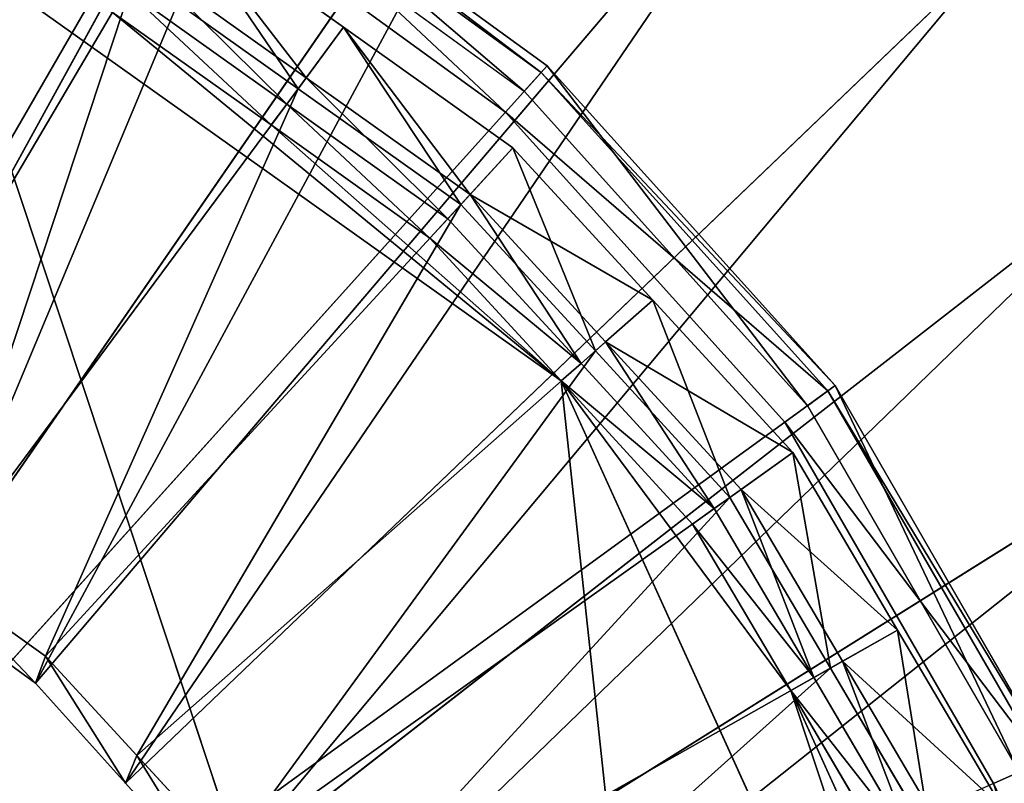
# Model space of a CAD drawing. Extents: x 0 to 22.9, y 0 to 20.5.
# Tile 37 of 233: x 5.983 to 6.675, y 7.659 to 8.196. Entities that reach past the tile are written whole.
import ezdxf

# ---------------------------------------------------------------- set-up
doc = ezdxf.new("R2010")
doc.units = 0
doc.header["$MEASUREMENT"] = 0
doc.layers.get('0').update_dxf_attribs({"color": 13, "linetype": 'CONTINUOUS'})
for name, color, linetype in [('CAST_IRON_-_PLATES_4', 27, 'CONTINUOUS'), ('GALVANIZED_METAL', 252, 'CONTINUOUS'), ('STAINLESS_STEEL', 251, 'CONTINUOUS')]:
    doc.layers.add(name, color=color, linetype=linetype)

# ---------------------------------------------------------------- blocks, each defined once
blk = doc.blocks.new('NGM5458UC_TRADECAD_DXF')
at = {"layer": 'CAST_IRON_-_PLATES_4', "color": 0}
for p, q in [((6.3535, 8.1635, 3.1526), (6.1087, 8.3414, 3.1526)), ((6.3535, 8.1635, 3.1526), (6.1087, 8.3414, 3.1526)), ((6.3494, 8.159, 3.2167), (6.1057, 8.3361, 3.2167)), ((6.3494, 8.159, 3.2167), (6.1057, 8.3361, 3.2167)), ((6.0968, 8.3207, 3.1526), (6.3375, 8.1458, 3.1526)), ((6.0869, 8.3036, 3.2809), (5.385, 7.0879, 3.2809)), ((6.0869, 8.3036, 3.2809), (5.385, 7.0879, 3.2809)), ((6.0869, 8.3036, 3.2809), (6.3243, 8.1311, 3.2809)), ((6.0869, 8.3036, 3.2809), (6.3243, 8.1311, 3.2809)), ((6.3375, 8.1458, 3.1526), (6.3535, 8.1635, 3.1526)), ((6.3375, 8.1458, 3.1526), (6.3535, 8.1635, 3.1526)), ((6.3535, 8.1635, 3.1526), (6.3494, 8.159, 3.2167)), ((6.3535, 8.1635, 3.1526), (6.3494, 8.159, 3.2167)), ((6.556, 7.9387, 3.1526), (6.3535, 8.1635, 3.1526)), ((6.556, 7.9387, 3.1526), (6.3535, 8.1635, 3.1526)), ((6.3494, 8.159, 3.2167), (6.3243, 8.1311, 3.2809)), ((6.3494, 8.159, 3.2167), (6.3243, 8.1311, 3.2809)), ((6.551, 7.9351, 3.2167), (6.3494, 8.159, 3.2167)), ((6.551, 7.9351, 3.2167), (6.3494, 8.159, 3.2167)), ((6.3375, 8.1458, 3.1526), (6.5367, 7.9246, 3.1526)), ((6.3243, 8.1311, 3.2809), (5.385, 7.0879, 3.2809)), ((6.3243, 8.1311, 3.2809), (5.385, 7.0879, 3.2809)), ((6.3243, 8.1311, 3.2809), (6.5207, 7.913, 3.2809)), ((6.3243, 8.1311, 3.2809), (6.5207, 7.913, 3.2809)), ((6.551, 7.9351, 3.2167), (6.5207, 7.913, 3.2809)), ((6.551, 7.9351, 3.2167), (6.5207, 7.913, 3.2809)), ((6.5367, 7.9246, 3.1526), (6.556, 7.9387, 3.1526)), ((6.5367, 7.9246, 3.1526), (6.556, 7.9387, 3.1526)), ((6.556, 7.9387, 3.1526), (6.551, 7.9351, 3.2167)), ((6.556, 7.9387, 3.1526), (6.551, 7.9351, 3.2167)), ((6.7017, 7.6741, 3.2167), (6.551, 7.9351, 3.2167)), ((6.7017, 7.6741, 3.2167), (6.551, 7.9351, 3.2167)), ((6.7073, 7.6766, 3.1526), (6.556, 7.9387, 3.1526)), ((6.7073, 7.6766, 3.1526), (6.556, 7.9387, 3.1526)), ((6.5367, 7.9246, 3.1526), (6.6855, 7.6669, 3.1526)), ((6.5207, 7.913, 3.2809), (5.385, 7.0879, 3.2809)), ((6.5207, 7.913, 3.2809), (5.385, 7.0879, 3.2809)), ((6.5207, 7.913, 3.2809), (6.6674, 7.6589, 3.2809)), ((6.5207, 7.913, 3.2809), (6.6674, 7.6589, 3.2809)), ((6.7017, 7.6741, 3.2167), (6.6674, 7.6589, 3.2809)), ((6.7017, 7.6741, 3.2167), (6.6674, 7.6589, 3.2809))]:
    blk.add_line(p, q, dxfattribs=at)
at = {"layer": 'STAINLESS_STEEL', "color": 0}
for p, q in [((5.8406, 7.8408, 2.3976), (6.2562, 8.5965, 2.3976)), ((5.8406, 7.8408, 2.3976), (6.2562, 8.5965, 2.3976)), ((5.9172, 7.7852, 2.3976), (6.4031, 8.4897, 2.3976)), ((5.9172, 7.7852, 2.3976), (6.4031, 8.4897, 2.3976)), ((5.9938, 7.7295, 2.3976), (6.55, 8.3828, 2.3976)), ((5.9938, 7.7295, 2.3976), (6.55, 8.3828, 2.3976)), ((6.0915, 8.2755, 2.6076), (6.2105, 8.1907, 2.6076)), ((6.0915, 8.2755, 2.6076), (6.2105, 8.1907, 2.6076)), ((6.3635, 7.942, 3.1355), (5.9218, 8.2565, 3.1355)), ((6.5249, 6.4375, 3.1355), (5.9218, 8.2565, 3.1355)), ((6.3635, 7.942, 3.1355), (5.9218, 8.2565, 3.1355)), ((6.5249, 6.4375, 3.1355), (5.9218, 8.2565, 3.1355)), ((6.0571, 7.6592, 2.3976), (6.6714, 8.2477, 2.3976)), ((6.0571, 7.6592, 2.3976), (6.6714, 8.2477, 2.3976)), ((6.069, 8.2372, 2.906), (6.1842, 8.1552, 2.906)), ((6.069, 8.2372, 2.906), (6.1842, 8.1552, 2.906)), ((6.0641, 8.2289, 2.5532), (5.846, 7.8588, 2.5357)), ((6.0641, 8.2289, 2.5532), (5.846, 7.8588, 2.5357)), ((6.1785, 8.1475, 2.5532), (6.0641, 8.2289, 2.5532)), ((6.1785, 8.1475, 2.5532), (6.0641, 8.2289, 2.5532)), ((6.1705, 8.1367, 2.906), (6.0573, 8.2174, 2.906)), ((6.1705, 8.1367, 2.906), (6.0573, 8.2174, 2.906)), ((6.1705, 8.1367, 2.9726), (6.0573, 8.2174, 2.9726)), ((6.1705, 8.1367, 2.9726), (6.0573, 8.2174, 2.9726)), ((6.1595, 8.122, 3.1355), (6.0479, 8.2014, 3.1355)), ((6.1595, 8.122, 3.1355), (6.0479, 8.2014, 3.1355)), ((6.1785, 8.1475, 2.5532), (6.2105, 8.1907, 2.6076)), ((6.1785, 8.1475, 2.5532), (6.2105, 8.1907, 2.6076)), ((6.2105, 8.1907, 2.6076), (6.1842, 8.1552, 2.906)), ((6.2105, 8.1907, 2.6076), (6.1842, 8.1552, 2.906)), ((6.2105, 8.1907, 2.6076), (6.3295, 8.106, 2.6076)), ((6.2105, 8.1907, 2.6076), (6.3295, 8.106, 2.6076)), ((6.1842, 8.1552, 2.906), (6.1705, 8.1367, 2.906)), ((6.1842, 8.1552, 2.906), (6.1705, 8.1367, 2.906)), ((6.1842, 8.1552, 2.906), (6.2994, 8.0732, 2.906)), ((6.1842, 8.1552, 2.906), (6.2994, 8.0732, 2.906)), ((6.1785, 8.1475, 2.5532), (5.9235, 7.8036, 2.5357)), ((6.1785, 8.1475, 2.5532), (5.9235, 7.8036, 2.5357)), ((6.2929, 8.066, 2.5532), (6.1785, 8.1475, 2.5532)), ((6.2929, 8.066, 2.5532), (6.1785, 8.1475, 2.5532)), ((6.1705, 8.1367, 2.9726), (6.1595, 8.122, 3.1355)), ((6.1705, 8.1367, 2.9726), (6.1595, 8.122, 3.1355)), ((6.2837, 8.0561, 2.906), (6.1705, 8.1367, 2.906)), ((6.1705, 8.1367, 2.906), (6.1705, 8.1367, 2.9726)), ((6.2837, 8.0561, 2.906), (6.1705, 8.1367, 2.906)), ((6.2837, 8.0561, 2.9726), (6.1705, 8.1367, 2.9726)), ((6.1705, 8.1367, 2.906), (6.1705, 8.1367, 2.9726)), ((6.2837, 8.0561, 2.9726), (6.1705, 8.1367, 2.9726)), ((6.2712, 8.0425, 3.1355), (6.1595, 8.122, 3.1355)), ((6.1595, 8.122, 3.1355), (6.3635, 7.942, 3.1355)), ((6.2712, 8.0425, 3.1355), (6.1595, 8.122, 3.1355)), ((6.1595, 8.122, 3.1355), (6.3635, 7.942, 3.1355)), ((6.1205, 7.5888, 2.3976), (6.7929, 8.1126, 2.3976)), ((6.1205, 7.5888, 2.3976), (6.7929, 8.1126, 2.3976)), ((6.2929, 8.066, 2.5532), (6.3295, 8.106, 2.6076)), ((6.2929, 8.066, 2.5532), (6.3295, 8.106, 2.6076)), ((6.3295, 8.106, 2.6076), (6.2994, 8.0732, 2.906)), ((6.3295, 8.106, 2.6076), (6.2994, 8.0732, 2.906)), ((6.3295, 8.106, 2.6076), (6.428, 7.9988, 2.6076)), ((6.3295, 8.106, 2.6076), (6.428, 7.9988, 2.6076)), ((6.2994, 8.0732, 2.906), (6.2837, 8.0561, 2.906)), ((6.2994, 8.0732, 2.906), (6.2837, 8.0561, 2.906)), ((6.2994, 8.0732, 2.906), (6.3947, 7.9695, 2.906)), ((6.2994, 8.0732, 2.906), (6.3947, 7.9695, 2.906)), ((6.2929, 8.066, 2.5532), (6.001, 7.7484, 2.5357)), ((6.2929, 8.066, 2.5532), (6.001, 7.7484, 2.5357)), ((6.3875, 7.9631, 2.5532), (6.2929, 8.066, 2.5532)), ((6.3875, 7.9631, 2.5532), (6.2929, 8.066, 2.5532)), ((6.2837, 8.0561, 2.9726), (6.2712, 8.0425, 3.1355)), ((6.2837, 8.0561, 2.9726), (6.2712, 8.0425, 3.1355)), ((6.3774, 7.9542, 2.906), (6.2837, 8.0561, 2.906)), ((6.2837, 8.0561, 2.906), (6.2837, 8.0561, 2.9726)), ((6.3774, 7.9542, 2.906), (6.2837, 8.0561, 2.906)), ((6.3774, 7.9542, 2.9726), (6.2837, 8.0561, 2.9726)), ((6.2837, 8.0561, 2.906), (6.2837, 8.0561, 2.9726)), ((6.3774, 7.9542, 2.9726), (6.2837, 8.0561, 2.9726)), ((6.3635, 7.942, 3.1355), (6.2712, 8.0425, 3.1355)), ((6.3635, 7.942, 3.1355), (6.2712, 8.0425, 3.1355)), ((6.3875, 7.9631, 2.5532), (6.428, 7.9988, 2.6076)), ((6.3875, 7.9631, 2.5532), (6.428, 7.9988, 2.6076)), ((6.428, 7.9988, 2.6076), (6.3947, 7.9695, 2.906)), ((6.428, 7.9988, 2.6076), (6.3947, 7.9695, 2.906)), ((6.428, 7.9988, 2.6076), (6.5264, 7.8917, 2.6076)), ((6.428, 7.9988, 2.6076), (6.5264, 7.8917, 2.6076)), ((6.3947, 7.9695, 2.906), (6.3774, 7.9542, 2.906)), ((6.3947, 7.9695, 2.906), (6.3774, 7.9542, 2.906)), ((6.3947, 7.9695, 2.906), (6.49, 7.8657, 2.906)), ((6.3947, 7.9695, 2.906), (6.49, 7.8657, 2.906)), ((6.3875, 7.9631, 2.5532), (6.0652, 7.6787, 2.5357)), ((6.3875, 7.9631, 2.5532), (6.0652, 7.6787, 2.5357)), ((6.4821, 7.8601, 2.5532), (6.3875, 7.9631, 2.5532)), ((6.4821, 7.8601, 2.5532), (6.3875, 7.9631, 2.5532)), ((6.1678, 7.5068, 2.3976), (6.8837, 7.9552, 2.3976)), ((6.1678, 7.5068, 2.3976), (6.8837, 7.9552, 2.3976)), ((6.3774, 7.9542, 2.9726), (6.3635, 7.942, 3.1355)), ((6.3774, 7.9542, 2.9726), (6.3635, 7.942, 3.1355)), ((6.471, 7.8522, 2.906), (6.3774, 7.9542, 2.906)), ((6.3774, 7.9542, 2.906), (6.3774, 7.9542, 2.9726)), ((6.471, 7.8522, 2.906), (6.3774, 7.9542, 2.906)), ((6.471, 7.8522, 2.9726), (6.3774, 7.9542, 2.9726)), ((6.3774, 7.9542, 2.906), (6.3774, 7.9542, 2.9726)), ((6.471, 7.8522, 2.9726), (6.3774, 7.9542, 2.9726)), ((6.4559, 7.8414, 3.1355), (6.3635, 7.942, 3.1355)), ((6.4559, 7.8414, 3.1355), (6.3635, 7.942, 3.1355)), ((6.5249, 7.7243, 3.1355), (6.3635, 7.942, 3.1355)), ((6.6936, 7.2154, 3.1355), (6.3635, 7.942, 3.1355)), ((6.5249, 7.7243, 3.1355), (6.3635, 7.942, 3.1355)), ((6.6936, 7.2154, 3.1355), (6.3635, 7.942, 3.1355)), ((6.4821, 7.8601, 2.5532), (6.5264, 7.8917, 2.6076)), ((6.4821, 7.8601, 2.5532), (6.5264, 7.8917, 2.6076)), ((6.5264, 7.8917, 2.6076), (6.49, 7.8657, 2.906)), ((6.5264, 7.8917, 2.6076), (6.49, 7.8657, 2.906)), ((6.5264, 7.8917, 2.6076), (6.6, 7.7668, 2.6076)), ((6.5264, 7.8917, 2.6076), (6.6, 7.7668, 2.6076)), ((6.49, 7.8657, 2.906), (6.471, 7.8522, 2.906)), ((6.49, 7.8657, 2.906), (6.471, 7.8522, 2.906)), ((6.49, 7.8657, 2.906), (6.5612, 7.7449, 2.906)), ((6.49, 7.8657, 2.906), (6.5612, 7.7449, 2.906)), ((6.4821, 7.8601, 2.5532), (6.1293, 7.6089, 2.5357)), ((6.4821, 7.8601, 2.5532), (6.1293, 7.6089, 2.5357)), ((6.5528, 7.7401, 2.5532), (6.4821, 7.8601, 2.5532)), ((6.5528, 7.7401, 2.5532), (6.4821, 7.8601, 2.5532)), ((6.471, 7.8522, 2.9726), (6.4559, 7.8414, 3.1355)), ((6.471, 7.8522, 2.9726), (6.4559, 7.8414, 3.1355)), ((6.541, 7.7335, 2.906), (6.471, 7.8522, 2.906)), ((6.471, 7.8522, 2.906), (6.471, 7.8522, 2.9726)), ((6.541, 7.7335, 2.906), (6.471, 7.8522, 2.906)), ((6.541, 7.7335, 2.9726), (6.471, 7.8522, 2.9726)), ((6.471, 7.8522, 2.906), (6.471, 7.8522, 2.9726)), ((6.541, 7.7335, 2.9726), (6.471, 7.8522, 2.9726)), ((6.5249, 7.7243, 3.1355), (6.4559, 7.8414, 3.1355)), ((6.5249, 7.7243, 3.1355), (6.4559, 7.8414, 3.1355)), ((5.9235, 7.8036, 2.5357), (6.001, 7.7484, 2.5357)), ((5.9235, 7.8036, 2.405), (6.001, 7.7484, 2.405)), ((5.9235, 7.8036, 2.5357), (6.001, 7.7484, 2.5357)), ((5.9235, 7.8036, 2.405), (6.001, 7.7484, 2.405)), ((5.9938, 7.7295, 2.3976), (5.9172, 7.7852, 2.3976)), ((5.9938, 7.7295, 2.3976), (5.9172, 7.7852, 2.3976)), ((6.5528, 7.7401, 2.5532), (6.6, 7.7668, 2.6076)), ((6.5528, 7.7401, 2.5532), (6.6, 7.7668, 2.6076)), ((6.6, 7.7668, 2.6076), (6.5612, 7.7449, 2.906)), ((6.6, 7.7668, 2.6076), (6.5612, 7.7449, 2.906)), ((6.6, 7.7668, 2.6076), (6.6736, 7.642, 2.6076)), ((6.6, 7.7668, 2.6076), (6.6736, 7.642, 2.6076)), ((6.001, 7.7484, 2.405), (5.9938, 7.7295, 2.3976)), ((6.001, 7.7484, 2.405), (5.9938, 7.7295, 2.3976)), ((6.001, 7.7484, 2.5357), (6.0652, 7.6787, 2.5357)), ((6.001, 7.7484, 2.5357), (6.001, 7.7484, 2.405)), ((6.001, 7.7484, 2.405), (6.0652, 7.6787, 2.405)), ((6.001, 7.7484, 2.5357), (6.0652, 7.6787, 2.5357)), ((6.001, 7.7484, 2.5357), (6.001, 7.7484, 2.405)), ((6.001, 7.7484, 2.405), (6.0652, 7.6787, 2.405)), ((6.5528, 7.7401, 2.5532), (6.1772, 7.5276, 2.5357)), ((6.5528, 7.7401, 2.5532), (6.1772, 7.5276, 2.5357)), ((6.5612, 7.7449, 2.906), (6.541, 7.7335, 2.906)), ((6.5612, 7.7449, 2.906), (6.541, 7.7335, 2.906)), ((6.6235, 7.6201, 2.5532), (6.5528, 7.7401, 2.5532)), ((6.6235, 7.6201, 2.5532), (6.5528, 7.7401, 2.5532)), ((6.5612, 7.7449, 2.906), (6.6324, 7.624, 2.906)), ((6.5612, 7.7449, 2.906), (6.6324, 7.624, 2.906)), ((6.541, 7.7335, 2.9726), (6.5249, 7.7243, 3.1355)), ((6.541, 7.7335, 2.9726), (6.5249, 7.7243, 3.1355)), ((6.611, 7.6147, 2.906), (6.541, 7.7335, 2.906)), ((6.541, 7.7335, 2.906), (6.541, 7.7335, 2.9726)), ((6.611, 7.6147, 2.906), (6.541, 7.7335, 2.906)), ((6.611, 7.6147, 2.9726), (6.541, 7.7335, 2.9726)), ((6.541, 7.7335, 2.906), (6.541, 7.7335, 2.9726)), ((6.611, 7.6147, 2.9726), (6.541, 7.7335, 2.9726)), ((6.0571, 7.6592, 2.3976), (5.9938, 7.7295, 2.3976)), ((6.0571, 7.6592, 2.3976), (5.9938, 7.7295, 2.3976)), ((6.5249, 7.7243, 3.1355), (6.5939, 7.6072, 3.1355)), ((6.6365, 7.4786, 3.1355), (6.5249, 7.7243, 3.1355)), ((6.5249, 7.7243, 3.1355), (6.5939, 7.6072, 3.1355)), ((6.6365, 7.4786, 3.1355), (6.5249, 7.7243, 3.1355)), ((6.0652, 7.6787, 2.405), (6.0571, 7.6592, 2.3976)), ((6.0652, 7.6787, 2.405), (6.0571, 7.6592, 2.3976)), ((6.0652, 7.6787, 2.5357), (6.1293, 7.6089, 2.5357)), ((6.0652, 7.6787, 2.5357), (6.0652, 7.6787, 2.405)), ((6.0652, 7.6787, 2.405), (6.1293, 7.6089, 2.405)), ((6.0652, 7.6787, 2.5357), (6.1293, 7.6089, 2.5357)), ((6.0652, 7.6787, 2.5357), (6.0652, 7.6787, 2.405)), ((6.0652, 7.6787, 2.405), (6.1293, 7.6089, 2.405)), ((6.1205, 7.5888, 2.3976), (6.0571, 7.6592, 2.3976)), ((6.1205, 7.5888, 2.3976), (6.0571, 7.6592, 2.3976))]:
    blk.add_line(p, q, dxfattribs=at)
at = {"layer": 'CAST_IRON_-_PLATES_4', "color": 0}
mesh = blk.add_polyface(dxfattribs=at)
corners = [(6.0869, 8.3036, 3.2809), (5.385, 7.0879, 3.2809), (5.8188, 8.423, 3.2809)]
mesh.append_faces([[corners[k] for k in face] for face in [(0, 1, 2)]], dxfattribs={"color": 0})
mesh = blk.add_polyface(dxfattribs=at)
corners = [(6.3375, 8.1458, 3.1526), (6.1087, 8.3414, 3.1526), (6.0968, 8.3207, 3.1526), (6.3535, 8.1635, 3.1526)]
mesh.append_faces([[corners[k] for k in face] for face in [(0, 1, 2), (1, 0, 3)]], dxfattribs={"vtx0": -1, "color": 0})
mesh = blk.add_polyface(dxfattribs=at)
corners = [(6.3494, 8.159, 3.2167), (6.1087, 8.3414, 3.1526), (6.3535, 8.1635, 3.1526), (6.1057, 8.3361, 3.2167)]
mesh.append_faces([[corners[k] for k in face] for face in [(0, 1, 2), (1, 0, 3)]], dxfattribs={"vtx0": -1, "color": 0})
mesh = blk.add_polyface(dxfattribs=at)
corners = [(6.3243, 8.1311, 3.2809), (6.1057, 8.3361, 3.2167), (6.3494, 8.159, 3.2167), (6.0869, 8.3036, 3.2809)]
mesh.append_faces([[corners[k] for k in face] for face in [(0, 1, 2), (1, 0, 3)]], dxfattribs={"vtx0": -1, "color": 0})
mesh = blk.add_polyface(dxfattribs=at)
corners = [(6.3243, 8.1311, 3.2809), (5.385, 7.0879, 3.2809), (6.0869, 8.3036, 3.2809)]
mesh.append_faces([[corners[k] for k in face] for face in [(0, 1, 2)]], dxfattribs={"color": 0})
mesh = blk.add_polyface(dxfattribs=at)
corners = [(6.5367, 7.9246, 3.1526), (6.3535, 8.1635, 3.1526), (6.3375, 8.1458, 3.1526), (6.556, 7.9387, 3.1526)]
mesh.append_faces([[corners[k] for k in face] for face in [(0, 1, 2), (1, 0, 3)]], dxfattribs={"vtx0": -1, "color": 0})
mesh = blk.add_polyface(dxfattribs=at)
corners = [(6.3494, 8.159, 3.2167), (6.556, 7.9387, 3.1526), (6.551, 7.9351, 3.2167), (6.3535, 8.1635, 3.1526)]
mesh.append_faces([[corners[k] for k in face] for face in [(0, 1, 2), (1, 0, 3)]], dxfattribs={"vtx0": -1, "color": 0})
mesh = blk.add_polyface(dxfattribs=at)
corners = [(6.3243, 8.1311, 3.2809), (6.551, 7.9351, 3.2167), (6.5207, 7.913, 3.2809), (6.3494, 8.159, 3.2167)]
mesh.append_faces([[corners[k] for k in face] for face in [(0, 1, 2), (1, 0, 3)]], dxfattribs={"vtx0": -1, "color": 0})
mesh = blk.add_polyface(dxfattribs=at)
corners = [(6.5207, 7.913, 3.2809), (5.385, 7.0879, 3.2809), (6.3243, 8.1311, 3.2809)]
mesh.append_faces([[corners[k] for k in face] for face in [(0, 1, 2)]], dxfattribs={"color": 0})
mesh = blk.add_polyface(dxfattribs=at)
corners = [(6.5207, 7.913, 3.2809), (6.7017, 7.6741, 3.2167), (6.6674, 7.6589, 3.2809), (6.551, 7.9351, 3.2167)]
mesh.append_faces([[corners[k] for k in face] for face in [(0, 1, 2), (1, 0, 3)]], dxfattribs={"vtx0": -1, "color": 0})
mesh = blk.add_polyface(dxfattribs=at)
corners = [(6.6855, 7.6669, 3.1526), (6.556, 7.9387, 3.1526), (6.5367, 7.9246, 3.1526), (6.7073, 7.6766, 3.1526)]
mesh.append_faces([[corners[k] for k in face] for face in [(0, 1, 2), (1, 0, 3)]], dxfattribs={"vtx0": -1, "color": 0})
mesh = blk.add_polyface(dxfattribs=at)
corners = [(6.551, 7.9351, 3.2167), (6.7073, 7.6766, 3.1526), (6.7017, 7.6741, 3.2167), (6.556, 7.9387, 3.1526)]
mesh.append_faces([[corners[k] for k in face] for face in [(0, 1, 2), (1, 0, 3)]], dxfattribs={"vtx0": -1, "color": 0})
mesh = blk.add_polyface(dxfattribs=at)
corners = [(6.6674, 7.6589, 3.2809), (5.385, 7.0879, 3.2809), (6.5207, 7.913, 3.2809)]
mesh.append_faces([[corners[k] for k in face] for face in [(0, 1, 2)]], dxfattribs={"color": 0})
mesh = blk.add_polyface(dxfattribs=at)
corners = [(6.6674, 7.6589, 3.2809), (6.7948, 7.3875, 3.2167), (6.7581, 7.3797, 3.2809), (6.7017, 7.6741, 3.2167)]
mesh.append_faces([[corners[k] for k in face] for face in [(0, 1, 2), (1, 0, 3)]], dxfattribs={"vtx0": -1, "color": 0})
at = {"layer": 'GALVANIZED_METAL', "color": 0}
mesh = blk.add_polyface(dxfattribs=at)
corners = [(22.2899, 0.579), (0.6671, 18.884), (0.6671, 0.9145), (22.2899, 18.884)]
mesh.append_faces([[corners[k] for k in face] for face in [(0, 1, 2), (1, 0, 3)]], dxfattribs={"vtx0": -1, "color": 0})
at = {"layer": 'STAINLESS_STEEL', "color": 0}
mesh = blk.add_polyface(dxfattribs=at)
corners = [(10.9712, 19.4002, 1.9807), (10.3994, 4.0945, 1.9807), (1.0824, 19.4007, 1.9807), (10.9712, 4.6528, 1.9807)]
mesh.append_faces([[corners[k] for k in face] for face in [(0, 1, 2), (1, 0, 3)]], dxfattribs={"vtx0": -1, "color": 0})
mesh = blk.add_polyface(dxfattribs=at)
corners = [(10.3994, 4.0945, 1.9807), (1.0824, 4.0945, 1.9807), (1.0824, 19.4007, 1.9807)]
mesh.append_faces([[corners[k] for k in face] for face in [(0, 1, 2)]], dxfattribs={"color": 0})
mesh = blk.add_polyface(dxfattribs=at)
corners = [(5.9245, 8.7444, 2.3976), (5.7541, 7.8793, 2.3976), (5.6676, 7.9178, 2.3976), (6.0903, 8.6705, 2.3976)]
mesh.append_faces([[corners[k] for k in face] for face in [(0, 1, 2), (1, 0, 3)]], dxfattribs={"vtx0": -1, "color": 0})
mesh = blk.add_polyface(dxfattribs=at)
corners = [(7.2286, 8.714, 1.9943), (6.7929, 8.1126, 2.3976), (6.6714, 8.2477, 2.3976), (7.4028, 8.5205, 1.9943)]
mesh.append_faces([[corners[k] for k in face] for face in [(0, 1, 2), (1, 0, 3)]], dxfattribs={"vtx0": -1, "color": 0})
mesh = blk.add_polyface(dxfattribs=at)
corners = [(6.0903, 8.6705, 2.3976), (5.8406, 7.8408, 2.3976), (5.7541, 7.8793, 2.3976), (6.2562, 8.5965, 2.3976)]
mesh.append_faces([[corners[k] for k in face] for face in [(0, 1, 2), (1, 0, 3)]], dxfattribs={"vtx0": -1, "color": 0})
mesh = blk.add_polyface(dxfattribs=at)
corners = [(6.2562, 8.5965, 2.3976), (5.9172, 7.7852, 2.3976), (5.8406, 7.8408, 2.3976), (6.4031, 8.4897, 2.3976)]
mesh.append_faces([[corners[k] for k in face] for face in [(0, 1, 2), (1, 0, 3)]], dxfattribs={"vtx0": -1, "color": 0})
mesh = blk.add_polyface(dxfattribs=at)
corners = [(6.4031, 8.4897, 2.3976), (5.9938, 7.7295, 2.3976), (5.9172, 7.7852, 2.3976), (6.55, 8.3828, 2.3976)]
mesh.append_faces([[corners[k] for k in face] for face in [(0, 1, 2), (1, 0, 3)]], dxfattribs={"vtx0": -1, "color": 0})
mesh = blk.add_polyface(dxfattribs=at)
corners = [(6.55, 8.3828, 2.3976), (6.0571, 7.6592, 2.3976), (5.9938, 7.7295, 2.3976), (6.6714, 8.2477, 2.3976)]
mesh.append_faces([[corners[k] for k in face] for face in [(0, 1, 2), (1, 0, 3)]], dxfattribs={"vtx0": -1, "color": 0})
mesh = blk.add_polyface(dxfattribs=at)
corners = [(5.3877, 8.3677, 3.1355), (6.5249, 6.4375, 3.1355), (4.8537, 8.2565, 3.1355), (5.9218, 8.2565, 3.1355)]
mesh.append_faces([[corners[k] for k in face] for face in [(0, 1, 2), (1, 0, 3)]], dxfattribs={"vtx0": -1, "color": 0})
mesh = blk.add_polyface(dxfattribs=at)
corners = [(5.846, 7.8588, 2.5357), (5.9349, 8.2853, 2.5532), (5.7585, 7.897, 2.5357), (6.0641, 8.2289, 2.5532)]
mesh.append_faces([[corners[k] for k in face] for face in [(0, 1, 2), (1, 0, 3)]], dxfattribs={"vtx0": -1, "color": 0})
mesh = blk.add_polyface(dxfattribs=at)
corners = [(6.1785, 8.1475, 2.5532), (6.0915, 8.2755, 2.6076), (6.0641, 8.2289, 2.5532), (6.2105, 8.1907, 2.6076)]
mesh.append_faces([[corners[k] for k in face] for face in [(0, 1, 2), (1, 0, 3)]], dxfattribs={"vtx0": -1, "color": 0})
mesh = blk.add_polyface(dxfattribs=at)
corners = [(6.1842, 8.1552, 2.906), (6.0915, 8.2755, 2.6076), (6.2105, 8.1907, 2.6076), (6.069, 8.2372, 2.906)]
mesh.append_faces([[corners[k] for k in face] for face in [(0, 1, 2), (1, 0, 3)]], dxfattribs={"vtx0": -1, "color": 0})
mesh = blk.add_polyface(dxfattribs=at)
corners = [(4.8537, 8.2565, 3.1355), (6.3635, 6.2199, 3.1355), (4.412, 7.942, 3.1355), (6.5249, 6.4375, 3.1355)]
mesh.append_faces([[corners[k] for k in face] for face in [(0, 1, 2), (1, 0, 3)]], dxfattribs={"vtx0": -1, "color": 0})
mesh = blk.add_polyface(dxfattribs=at)
corners = [(6.0479, 8.2014, 3.1355), (6.3635, 7.942, 3.1355), (5.9218, 8.2565, 3.1355), (6.1595, 8.122, 3.1355)]
mesh.append_faces([[corners[k] for k in face] for face in [(0, 1, 2), (1, 0, 3)]], dxfattribs={"vtx0": -1, "color": 0})
mesh = blk.add_polyface(dxfattribs=at)
corners = [(6.3635, 7.942, 3.1355), (6.5249, 6.4375, 3.1355), (5.9218, 8.2565, 3.1355), (6.6936, 7.2154, 3.1355)]
mesh.append_faces([[corners[k] for k in face] for face in [(0, 1, 2), (1, 0, 3)]], dxfattribs={"vtx0": -1, "color": 0})
mesh = blk.add_polyface(dxfattribs=at)
corners = [(6.6714, 8.2477, 2.3976), (6.1205, 7.5888, 2.3976), (6.0571, 7.6592, 2.3976), (6.7929, 8.1126, 2.3976)]
mesh.append_faces([[corners[k] for k in face] for face in [(0, 1, 2), (1, 0, 3)]], dxfattribs={"vtx0": -1, "color": 0})
mesh = blk.add_polyface(dxfattribs=at)
corners = [(6.069, 8.2372, 2.906), (6.1705, 8.1367, 2.906), (6.0573, 8.2174, 2.906), (6.1842, 8.1552, 2.906)]
mesh.append_faces([[corners[k] for k in face] for face in [(0, 1, 2), (1, 0, 3)]], dxfattribs={"vtx0": -1, "color": 0})
mesh = blk.add_polyface(dxfattribs=at)
corners = [(5.9235, 7.8036, 2.5357), (6.0641, 8.2289, 2.5532), (5.846, 7.8588, 2.5357), (6.1785, 8.1475, 2.5532)]
mesh.append_faces([[corners[k] for k in face] for face in [(0, 1, 2), (1, 0, 3)]], dxfattribs={"vtx0": -1, "color": 0})
mesh = blk.add_polyface(dxfattribs=at)
corners = [(6.1595, 8.122, 3.1355), (6.0573, 8.2174, 2.9726), (6.1705, 8.1367, 2.9726), (6.0479, 8.2014, 3.1355)]
mesh.append_faces([[corners[k] for k in face] for face in [(0, 1, 2), (1, 0, 3)]], dxfattribs={"vtx0": -1, "color": 0})
mesh = blk.add_polyface(dxfattribs=at)
corners = [(6.1705, 8.1367, 2.9726), (6.0573, 8.2174, 2.906), (6.1705, 8.1367, 2.906), (6.0573, 8.2174, 2.9726)]
mesh.append_faces([[corners[k] for k in face] for face in [(0, 1, 2), (1, 0, 3)]], dxfattribs={"vtx0": -1, "color": 0})
mesh = blk.add_polyface(dxfattribs=at)
corners = [(6.2929, 8.066, 2.5532), (6.2105, 8.1907, 2.6076), (6.1785, 8.1475, 2.5532), (6.3295, 8.106, 2.6076)]
mesh.append_faces([[corners[k] for k in face] for face in [(0, 1, 2), (1, 0, 3)]], dxfattribs={"vtx0": -1, "color": 0})
mesh = blk.add_polyface(dxfattribs=at)
corners = [(6.2994, 8.0732, 2.906), (6.2105, 8.1907, 2.6076), (6.3295, 8.106, 2.6076), (6.1842, 8.1552, 2.906)]
mesh.append_faces([[corners[k] for k in face] for face in [(0, 1, 2), (1, 0, 3)]], dxfattribs={"vtx0": -1, "color": 0})
mesh = blk.add_polyface(dxfattribs=at)
corners = [(6.1842, 8.1552, 2.906), (6.2837, 8.0561, 2.906), (6.1705, 8.1367, 2.906), (6.2994, 8.0732, 2.906)]
mesh.append_faces([[corners[k] for k in face] for face in [(0, 1, 2), (1, 0, 3)]], dxfattribs={"vtx0": -1, "color": 0})
mesh = blk.add_polyface(dxfattribs=at)
corners = [(6.001, 7.7484, 2.5357), (6.1785, 8.1475, 2.5532), (5.9235, 7.8036, 2.5357), (6.2929, 8.066, 2.5532)]
mesh.append_faces([[corners[k] for k in face] for face in [(0, 1, 2), (1, 0, 3)]], dxfattribs={"vtx0": -1, "color": 0})
mesh = blk.add_polyface(dxfattribs=at)
corners = [(6.2712, 8.0425, 3.1355), (6.1705, 8.1367, 2.9726), (6.2837, 8.0561, 2.9726), (6.1595, 8.122, 3.1355)]
mesh.append_faces([[corners[k] for k in face] for face in [(0, 1, 2), (1, 0, 3)]], dxfattribs={"vtx0": -1, "color": 0})
mesh = blk.add_polyface(dxfattribs=at)
corners = [(6.2837, 8.0561, 2.9726), (6.1705, 8.1367, 2.906), (6.2837, 8.0561, 2.906), (6.1705, 8.1367, 2.9726)]
mesh.append_faces([[corners[k] for k in face] for face in [(0, 1, 2), (1, 0, 3)]], dxfattribs={"vtx0": -1, "color": 0})
mesh = blk.add_polyface(dxfattribs=at)
corners = [(6.3635, 7.942, 3.1355), (6.1595, 8.122, 3.1355), (6.2712, 8.0425, 3.1355)]
mesh.append_faces([[corners[k] for k in face] for face in [(0, 1, 2)]], dxfattribs={"color": 0})
mesh = blk.add_polyface(dxfattribs=at)
corners = [(6.7929, 8.1126, 2.3976), (6.1678, 7.5068, 2.3976), (6.1205, 7.5888, 2.3976), (6.8837, 7.9552, 2.3976)]
mesh.append_faces([[corners[k] for k in face] for face in [(0, 1, 2), (1, 0, 3)]], dxfattribs={"vtx0": -1, "color": 0})
mesh = blk.add_polyface(dxfattribs=at)
corners = [(6.3875, 7.9631, 2.5532), (6.3295, 8.106, 2.6076), (6.2929, 8.066, 2.5532), (6.428, 7.9988, 2.6076)]
mesh.append_faces([[corners[k] for k in face] for face in [(0, 1, 2), (1, 0, 3)]], dxfattribs={"vtx0": -1, "color": 0})
mesh = blk.add_polyface(dxfattribs=at)
corners = [(6.2994, 8.0732, 2.906), (6.428, 7.9988, 2.6076), (6.3947, 7.9695, 2.906), (6.3295, 8.106, 2.6076)]
mesh.append_faces([[corners[k] for k in face] for face in [(0, 1, 2), (1, 0, 3)]], dxfattribs={"vtx0": -1, "color": 0})
mesh = blk.add_polyface(dxfattribs=at)
corners = [(6.2994, 8.0732, 2.906), (6.3774, 7.9542, 2.906), (6.2837, 8.0561, 2.906), (6.3947, 7.9695, 2.906)]
mesh.append_faces([[corners[k] for k in face] for face in [(0, 1, 2), (1, 0, 3)]], dxfattribs={"vtx0": -1, "color": 0})
mesh = blk.add_polyface(dxfattribs=at)
corners = [(6.0652, 7.6787, 2.5357), (6.2929, 8.066, 2.5532), (6.001, 7.7484, 2.5357), (6.3875, 7.9631, 2.5532)]
mesh.append_faces([[corners[k] for k in face] for face in [(0, 1, 2), (1, 0, 3)]], dxfattribs={"vtx0": -1, "color": 0})
mesh = blk.add_polyface(dxfattribs=at)
corners = [(6.2712, 8.0425, 3.1355), (6.3774, 7.9542, 2.9726), (6.3635, 7.942, 3.1355), (6.2837, 8.0561, 2.9726)]
mesh.append_faces([[corners[k] for k in face] for face in [(0, 1, 2), (1, 0, 3)]], dxfattribs={"vtx0": -1, "color": 0})
mesh = blk.add_polyface(dxfattribs=at)
corners = [(6.2837, 8.0561, 2.9726), (6.3774, 7.9542, 2.906), (6.3774, 7.9542, 2.9726), (6.2837, 8.0561, 2.906)]
mesh.append_faces([[corners[k] for k in face] for face in [(0, 1, 2), (1, 0, 3)]], dxfattribs={"vtx0": -1, "color": 0})
mesh = blk.add_polyface(dxfattribs=at)
corners = [(6.4821, 7.8601, 2.5532), (6.428, 7.9988, 2.6076), (6.3875, 7.9631, 2.5532), (6.5264, 7.8917, 2.6076)]
mesh.append_faces([[corners[k] for k in face] for face in [(0, 1, 2), (1, 0, 3)]], dxfattribs={"vtx0": -1, "color": 0})
mesh = blk.add_polyface(dxfattribs=at)
corners = [(6.3947, 7.9695, 2.906), (6.5264, 7.8917, 2.6076), (6.49, 7.8657, 2.906), (6.428, 7.9988, 2.6076)]
mesh.append_faces([[corners[k] for k in face] for face in [(0, 1, 2), (1, 0, 3)]], dxfattribs={"vtx0": -1, "color": 0})
mesh = blk.add_polyface(dxfattribs=at)
corners = [(6.3947, 7.9695, 2.906), (6.471, 7.8522, 2.906), (6.3774, 7.9542, 2.906), (6.49, 7.8657, 2.906)]
mesh.append_faces([[corners[k] for k in face] for face in [(0, 1, 2), (1, 0, 3)]], dxfattribs={"vtx0": -1, "color": 0})
mesh = blk.add_polyface(dxfattribs=at)
corners = [(6.1293, 7.6089, 2.5357), (6.3875, 7.9631, 2.5532), (6.0652, 7.6787, 2.5357), (6.4821, 7.8601, 2.5532)]
mesh.append_faces([[corners[k] for k in face] for face in [(0, 1, 2), (1, 0, 3)]], dxfattribs={"vtx0": -1, "color": 0})
mesh = blk.add_polyface(dxfattribs=at)
corners = [(6.8837, 7.9552, 2.3976), (6.2151, 7.4248, 2.3976), (6.1678, 7.5068, 2.3976), (6.9745, 7.7978, 2.3976)]
mesh.append_faces([[corners[k] for k in face] for face in [(0, 1, 2), (1, 0, 3)]], dxfattribs={"vtx0": -1, "color": 0})
mesh = blk.add_polyface(dxfattribs=at)
corners = [(6.3635, 7.942, 3.1355), (6.471, 7.8522, 2.9726), (6.4559, 7.8414, 3.1355), (6.3774, 7.9542, 2.9726)]
mesh.append_faces([[corners[k] for k in face] for face in [(0, 1, 2), (1, 0, 3)]], dxfattribs={"vtx0": -1, "color": 0})
mesh = blk.add_polyface(dxfattribs=at)
corners = [(6.3774, 7.9542, 2.9726), (6.471, 7.8522, 2.906), (6.471, 7.8522, 2.9726), (6.3774, 7.9542, 2.906)]
mesh.append_faces([[corners[k] for k in face] for face in [(0, 1, 2), (1, 0, 3)]], dxfattribs={"vtx0": -1, "color": 0})
mesh = blk.add_polyface(dxfattribs=at)
corners = [(6.3635, 6.2199, 3.1355), (5.3877, 5.7941, 3.1355), (4.412, 7.942, 3.1355), (5.9218, 5.9054, 3.1355)]
mesh.append_faces([[corners[k] for k in face] for face in [(0, 1, 2), (1, 0, 3)]], dxfattribs={"vtx0": -1, "color": 0})
mesh = blk.add_polyface(dxfattribs=at)
corners = [(6.5249, 7.7243, 3.1355), (6.3635, 7.942, 3.1355), (6.4559, 7.8414, 3.1355)]
mesh.append_faces([[corners[k] for k in face] for face in [(0, 1, 2)]], dxfattribs={"color": 0})
mesh = blk.add_polyface(dxfattribs=at)
corners = [(6.5249, 7.7243, 3.1355), (6.6936, 7.2154, 3.1355), (6.3635, 7.942, 3.1355), (6.6365, 7.4786, 3.1355)]
mesh.append_faces([[corners[k] for k in face] for face in [(0, 1, 2), (1, 0, 3)]], dxfattribs={"vtx0": -1, "color": 0})
mesh = blk.add_polyface(dxfattribs=at)
corners = [(6.5528, 7.7401, 2.5532), (6.5264, 7.8917, 2.6076), (6.4821, 7.8601, 2.5532), (6.6, 7.7668, 2.6076)]
mesh.append_faces([[corners[k] for k in face] for face in [(0, 1, 2), (1, 0, 3)]], dxfattribs={"vtx0": -1, "color": 0})
mesh = blk.add_polyface(dxfattribs=at)
corners = [(6.49, 7.8657, 2.906), (6.6, 7.7668, 2.6076), (6.5612, 7.7449, 2.906), (6.5264, 7.8917, 2.6076)]
mesh.append_faces([[corners[k] for k in face] for face in [(0, 1, 2), (1, 0, 3)]], dxfattribs={"vtx0": -1, "color": 0})
mesh = blk.add_polyface(dxfattribs=at)
corners = [(6.49, 7.8657, 2.906), (6.541, 7.7335, 2.906), (6.471, 7.8522, 2.906), (6.5612, 7.7449, 2.906)]
mesh.append_faces([[corners[k] for k in face] for face in [(0, 1, 2), (1, 0, 3)]], dxfattribs={"vtx0": -1, "color": 0})
mesh = blk.add_polyface(dxfattribs=at)
corners = [(6.1772, 7.5276, 2.5357), (6.4821, 7.8601, 2.5532), (6.1293, 7.6089, 2.5357), (6.5528, 7.7401, 2.5532)]
mesh.append_faces([[corners[k] for k in face] for face in [(0, 1, 2), (1, 0, 3)]], dxfattribs={"vtx0": -1, "color": 0})
mesh = blk.add_polyface(dxfattribs=at)
corners = [(6.4559, 7.8414, 3.1355), (6.541, 7.7335, 2.9726), (6.5249, 7.7243, 3.1355), (6.471, 7.8522, 2.9726)]
mesh.append_faces([[corners[k] for k in face] for face in [(0, 1, 2), (1, 0, 3)]], dxfattribs={"vtx0": -1, "color": 0})
mesh = blk.add_polyface(dxfattribs=at)
corners = [(6.471, 7.8522, 2.9726), (6.541, 7.7335, 2.906), (6.541, 7.7335, 2.9726), (6.471, 7.8522, 2.906)]
mesh.append_faces([[corners[k] for k in face] for face in [(0, 1, 2), (1, 0, 3)]], dxfattribs={"vtx0": -1, "color": 0})
mesh = blk.add_polyface(dxfattribs=at)
corners = [(5.9938, 7.7295, 2.3976), (5.9235, 7.8036, 2.405), (5.9172, 7.7852, 2.3976), (6.001, 7.7484, 2.405)]
mesh.append_faces([[corners[k] for k in face] for face in [(0, 1, 2), (1, 0, 3)]], dxfattribs={"vtx0": -1, "color": 0})
mesh = blk.add_polyface(dxfattribs=at)
corners = [(6.001, 7.7484, 2.5357), (5.9235, 7.8036, 2.405), (6.001, 7.7484, 2.405), (5.9235, 7.8036, 2.5357)]
mesh.append_faces([[corners[k] for k in face] for face in [(0, 1, 2), (1, 0, 3)]], dxfattribs={"vtx0": -1, "color": 0})
mesh = blk.add_polyface(dxfattribs=at)
corners = [(6.9745, 7.7978, 2.3976), (6.2444, 7.3348, 2.3976), (6.2151, 7.4248, 2.3976), (7.0306, 7.6249, 2.3976)]
mesh.append_faces([[corners[k] for k in face] for face in [(0, 1, 2), (1, 0, 3)]], dxfattribs={"vtx0": -1, "color": 0})
mesh = blk.add_polyface(dxfattribs=at)
corners = [(6.6235, 7.6201, 2.5532), (6.6, 7.7668, 2.6076), (6.5528, 7.7401, 2.5532), (6.6736, 7.642, 2.6076)]
mesh.append_faces([[corners[k] for k in face] for face in [(0, 1, 2), (1, 0, 3)]], dxfattribs={"vtx0": -1, "color": 0})
mesh = blk.add_polyface(dxfattribs=at)
corners = [(6.5612, 7.7449, 2.906), (6.6736, 7.642, 2.6076), (6.6324, 7.624, 2.906), (6.6, 7.7668, 2.6076)]
mesh.append_faces([[corners[k] for k in face] for face in [(0, 1, 2), (1, 0, 3)]], dxfattribs={"vtx0": -1, "color": 0})
mesh = blk.add_polyface(dxfattribs=at)
corners = [(6.0571, 7.6592, 2.3976), (6.001, 7.7484, 2.405), (5.9938, 7.7295, 2.3976), (6.0652, 7.6787, 2.405)]
mesh.append_faces([[corners[k] for k in face] for face in [(0, 1, 2), (1, 0, 3)]], dxfattribs={"vtx0": -1, "color": 0})
mesh = blk.add_polyface(dxfattribs=at)
corners = [(6.001, 7.7484, 2.5357), (6.0652, 7.6787, 2.405), (6.0652, 7.6787, 2.5357), (6.001, 7.7484, 2.405)]
mesh.append_faces([[corners[k] for k in face] for face in [(0, 1, 2), (1, 0, 3)]], dxfattribs={"vtx0": -1, "color": 0})
mesh = blk.add_polyface(dxfattribs=at)
corners = [(6.2251, 7.4463, 2.5357), (6.5528, 7.7401, 2.5532), (6.1772, 7.5276, 2.5357), (6.6235, 7.6201, 2.5532)]
mesh.append_faces([[corners[k] for k in face] for face in [(0, 1, 2), (1, 0, 3)]], dxfattribs={"vtx0": -1, "color": 0})
mesh = blk.add_polyface(dxfattribs=at)
corners = [(6.5612, 7.7449, 2.906), (6.611, 7.6147, 2.906), (6.541, 7.7335, 2.906), (6.6324, 7.624, 2.906)]
mesh.append_faces([[corners[k] for k in face] for face in [(0, 1, 2), (1, 0, 3)]], dxfattribs={"vtx0": -1, "color": 0})
mesh = blk.add_polyface(dxfattribs=at)
corners = [(6.5249, 7.7243, 3.1355), (6.611, 7.6147, 2.9726), (6.5939, 7.6072, 3.1355), (6.541, 7.7335, 2.9726)]
mesh.append_faces([[corners[k] for k in face] for face in [(0, 1, 2), (1, 0, 3)]], dxfattribs={"vtx0": -1, "color": 0})
mesh = blk.add_polyface(dxfattribs=at)
corners = [(6.541, 7.7335, 2.9726), (6.611, 7.6147, 2.906), (6.611, 7.6147, 2.9726), (6.541, 7.7335, 2.906)]
mesh.append_faces([[corners[k] for k in face] for face in [(0, 1, 2), (1, 0, 3)]], dxfattribs={"vtx0": -1, "color": 0})
mesh = blk.add_polyface(dxfattribs=at)
corners = [(6.6365, 7.4786, 3.1355), (6.5249, 7.7243, 3.1355), (6.5939, 7.6072, 3.1355)]
mesh.append_faces([[corners[k] for k in face] for face in [(0, 1, 2)]], dxfattribs={"color": 0})
mesh = blk.add_polyface(dxfattribs=at)
corners = [(6.1205, 7.5888, 2.3976), (6.0652, 7.6787, 2.405), (6.0571, 7.6592, 2.3976), (6.1293, 7.6089, 2.405)]
mesh.append_faces([[corners[k] for k in face] for face in [(0, 1, 2), (1, 0, 3)]], dxfattribs={"vtx0": -1, "color": 0})
mesh = blk.add_polyface(dxfattribs=at)
corners = [(6.0652, 7.6787, 2.5357), (6.1293, 7.6089, 2.405), (6.1293, 7.6089, 2.5357), (6.0652, 7.6787, 2.405)]
mesh.append_faces([[corners[k] for k in face] for face in [(0, 1, 2), (1, 0, 3)]], dxfattribs={"vtx0": -1, "color": 0})

msp = doc.modelspace()

# ---------------------------------------------------------------- block references
at = {"color": 0}
msp.add_blockref('NGM5458UC_TRADECAD_DXF', (0, 0), dxfattribs=at)

doc.saveas('drawing.dxf')
